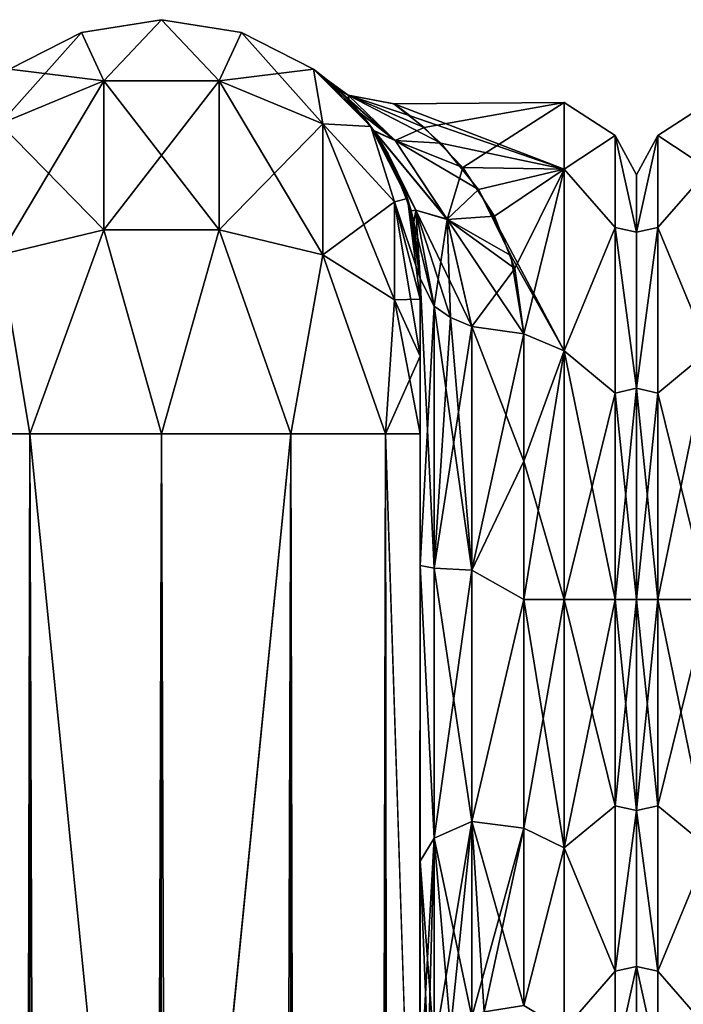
# Model space of a CAD drawing. Extents: x -23 to 700, y -2000 to 0.
# Tile 132 of 210: x 16 to 48, y -48 to 0. Entities that reach past the tile are written whole.
import ezdxf

# ---------------------------------------------------------------- set-up
doc = ezdxf.new("R2010")
doc.units = 0
doc.header["$LTSCALE"] = 72.417309
for name, color, linetype in [('1069', 7, 'CONTINUOUS'), ('1071', 7, 'CONTINUOUS'), ('1072', 7, 'CONTINUOUS'), ('1073', 7, 'CONTINUOUS'), ('1085', 7, 'CONTINUOUS'), ('1086', 7, 'CONTINUOUS'), ('1087', 7, 'CONTINUOUS'), ('1088', 7, 'CONTINUOUS'), ('1089', 7, 'CONTINUOUS'), ('1090', 7, 'CONTINUOUS'), ('1091', 7, 'CONTINUOUS'), ('1102', 7, 'CONTINUOUS'), ('1103', 7, 'CONTINUOUS'), ('1107', 7, 'CONTINUOUS'), ('1110', 7, 'CONTINUOUS'), ('1111', 7, 'CONTINUOUS'), ('1138', 7, 'CONTINUOUS'), ('1172', 7, 'CONTINUOUS'), ('1173', 7, 'CONTINUOUS')]:
    doc.layers.add(name, color=color, linetype=linetype)

msp = doc.modelspace()

# ---------------------------------------------------------------- linework, layer by layer
at = {"layer": '1069', "linetype": 'CONTINUOUS'}
for points in [[(35.55, -56.093, 33.613), (35.55, -52.011, 25.648), (35.55, -12.5, 33.5), (35.55, -56.093, 33.613)], [(35.55, -12.5, 33.5), (35.55, -52.011, 25.648), (35.55, -26.369, 28.949), (35.55, -12.5, 33.5)], [(35.55, -13.504, 37.24), (35.55, -56.093, 33.613), (35.55, -12.5, 33.5), (35.55, -13.504, 37.24)], [(35.55, -12.5, 24.51), (35.55, -12.5, 33.5), (35.55, -26.369, 28.949), (35.55, -12.5, 24.51)], [(35.55, -12.5, -33.5), (35.55, -12.5, -24.51), (35.55, -26.368, -28.948), (35.55, -12.5, -33.5)], [(35.55, -13.504, -37.24), (35.55, -12.5, -33.5), (35.55, -56.092, -33.613), (35.55, -13.504, -37.24)], [(35.55, -56.092, -33.613), (35.55, -12.5, -33.5), (35.55, -26.368, -28.948), (35.55, -56.092, -33.613)], [(35.55, -63.188, 39.074), (35.55, -56.093, 33.613), (35.55, -13.504, 37.24), (35.55, -63.188, 39.074)], [(35.55, -16.257, 39.994), (35.55, -63.188, 39.074), (35.55, -13.504, 37.24), (35.55, -16.257, 39.994)], [(35.55, -16.257, -39.994), (35.55, -13.504, -37.24), (35.55, -63.188, -39.073), (35.55, -16.257, -39.994)], [(35.55, -63.188, -39.073), (35.55, -13.504, -37.24), (35.55, -56.092, -33.613), (35.55, -63.188, -39.073)], [(35.55, -20, 41), (35.55, -63.188, 39.074), (35.55, -16.257, 39.994), (35.55, -20, 41)], [(35.55, -20, -41), (35.55, -16.257, -39.994), (35.55, -71.85, -41), (35.55, -20, -41)], [(35.55, -71.85, -41), (35.55, -16.257, -39.994), (35.55, -63.188, -39.073), (35.55, -71.85, -41)], [(35.55, -71.85, 41), (35.55, -63.188, 39.074), (35.55, -20, 41), (35.55, -71.85, 41)], [(35.55, -40.641, -26.093), (35.55, -56.092, -33.613), (35.55, -26.368, -28.948), (35.55, -40.641, -26.093)], [(35.55, -26.369, 28.949), (35.55, -52.011, 25.648), (35.55, -40.642, 26.093), (35.55, -26.369, 28.949)], [(35.55, -52.01, -25.647), (35.55, -56.092, -33.613), (35.55, -40.641, -26.093), (35.55, -52.01, -25.647)], [(35.55, -51.704, -16.707), (35.55, -52.01, -25.647), (35.55, -40.641, -26.093), (35.55, -51.704, -16.707)], [(35.55, -52.011, 25.648), (35.55, -51.704, 16.707), (35.55, -40.642, 26.093), (35.55, -52.011, 25.648)]]:
    msp.add_3dface(points, dxfattribs=at)
at = {"layer": '1071', "linetype": 'CONTINUOUS'}
for points in [[(46, -7.5, 0), (46, -10.269, 10.281), (46, -48.5, 0), (46, -7.5, 0)], [(46, -10.269, -10.281), (46, -7.5, 0), (46, -45.731, -10.281), (46, -10.269, -10.281)], [(46, -45.731, -10.281), (46, -7.5, 0), (46, -48.5, 0), (46, -45.731, -10.281)], [(46, -10.269, 10.281), (46, -17.797, 17.773), (46, -45.731, 10.281), (46, -10.269, 10.281)], [(46, -48.5, 0), (46, -10.269, 10.281), (46, -45.731, 10.281), (46, -48.5, 0)], [(46, -17.796, -17.773), (46, -10.269, -10.281), (46, -38.203, -17.773), (46, -17.796, -17.773)], [(46, -38.203, -17.773), (46, -10.269, -10.281), (46, -45.731, -10.281), (46, -38.203, -17.773)], [(46, -28, -20.5), (46, -17.796, -17.773), (46, -38.203, -17.773), (46, -28, -20.5)], [(46, -17.797, 17.773), (46, -28, 20.5), (46, -38.204, 17.773), (46, -17.797, 17.773)], [(46, -45.731, 10.281), (46, -17.797, 17.773), (46, -38.204, 17.773), (46, -45.731, 10.281)]]:
    msp.add_3dface(points, dxfattribs=at)
at = {"layer": '1072', "linetype": 'CONTINUOUS'}
for points in [[(35.738, -5.2, 7.495), (42.5, -4, 0), (34.283, -4.062, 1.727), (35.738, -5.2, 7.495)], [(34.283, -4.062, 1.727), (42.5, -4, 0), (34.288, -4.064, -1.755), (34.283, -4.062, 1.727)], [(42.5, -4, 0), (42.5, -7.215, -12), (34.288, -4.064, -1.755), (42.5, -4, 0)], [(34.288, -4.064, -1.755), (42.5, -7.215, -12), (35.072, -4.648, -5.541), (34.288, -4.064, -1.755)], [(37.613, -7.143, 11.874), (42.5, -4, 0), (35.738, -5.2, 7.495), (37.613, -7.143, 11.874)], [(42.5, -7.215, 12), (42.5, -4, 0), (37.613, -7.143, 11.874), (42.5, -7.215, 12)], [(35.072, -4.648, -5.541), (42.5, -7.215, -12), (36.553, -5.967, -9.517), (35.072, -4.648, -5.541)], [(36.553, -5.967, -9.517), (42.5, -7.215, -12), (38.375, -8.197, -13.558), (36.553, -5.967, -9.517)], [(39.144, -9.486, 15.272), (42.5, -7.215, 12), (37.613, -7.143, 11.874), (39.144, -9.486, 15.272)], [(42.5, -7.215, -12), (42.5, -16, -20.785), (38.375, -8.197, -13.558), (42.5, -7.215, -12)], [(40.129, -12.016, 17.903), (42.5, -7.215, 12), (39.144, -9.486, 15.272), (40.129, -12.016, 17.903)], [(40.55, -15.172, 20.284), (42.5, -7.215, 12), (40.129, -12.016, 17.903), (40.55, -15.172, 20.284)], [(42.5, -16, 20.785), (42.5, -7.215, 12), (40.55, -15.172, 20.284), (42.5, -16, 20.785)], [(38.375, -8.197, -13.558), (42.5, -16, -20.785), (39.937, -11.39, -17.324), (38.375, -8.197, -13.558)], [(39.937, -11.39, -17.324), (42.5, -16, -20.785), (40.55, -15.172, -20.284), (39.937, -11.39, -17.324)], [(40.55, -15.172, -20.284), (42.5, -16, -20.785), (40.55, -21.323, -23.052), (40.55, -15.172, -20.284)], [(40.55, -21.323, 23.052), (42.5, -16, 20.785), (40.55, -15.172, 20.284), (40.55, -21.323, 23.052)], [(42.5, -16, -20.785), (42.5, -28, -24), (40.55, -21.323, -23.052), (42.5, -16, -20.785)], [(42.5, -28, 24), (42.5, -16, 20.785), (40.55, -28, 24), (42.5, -28, 24)], [(40.55, -28, 24), (42.5, -16, 20.785), (40.55, -21.323, 23.052), (40.55, -28, 24)], [(40.55, -21.323, -23.052), (42.5, -28, -24), (40.55, -28, -24), (40.55, -21.323, -23.052)]]:
    msp.add_3dface(points, dxfattribs=at)
at = {"layer": '1073', "linetype": 'CONTINUOUS'}
for points in [[(40.55, -28, -24), (42.5, -28, -24), (42.5, -40, -20.785), (40.55, -28, -24)], [(42.5, -28, 24), (40.55, -28, 24), (40.55, -39.049, 21.305), (42.5, -28, 24)], [(42.5, -40, 20.785), (42.5, -28, 24), (40.55, -39.049, 21.305), (42.5, -40, 20.785)], [(40.55, -28, -24), (42.5, -40, -20.785), (40.55, -39.049, -21.305), (40.55, -28, -24)], [(40.55, -47.617, 13.826), (42.5, -40, 20.785), (40.55, -39.049, 21.305), (40.55, -47.617, 13.826)], [(40.55, -39.049, -21.305), (42.5, -40, -20.785), (40.55, -47.617, -13.826), (40.55, -39.049, -21.305)], [(42.5, -48.785, 12), (42.5, -40, 20.785), (40.55, -47.617, 13.826), (42.5, -48.785, 12)], [(42.5, -40, -20.785), (42.5, -48.785, -12), (40.55, -47.617, -13.826), (42.5, -40, -20.785)]]:
    msp.add_3dface(points, dxfattribs=at)
at = {"layer": '1085', "linetype": 'CONTINUOUS'}
for points in [[(12.125, -1980, 47.25), (16.697, -1980, 51.823), (12.125, -20, 47.25), (12.125, -1980, 47.25)], [(12.125, -20, 47.25), (16.697, -1980, 51.823), (16.697, -20, 51.823), (12.125, -20, 47.25)], [(23, -1916.55, 53.5), (23, -83.45, 53.5), (16.697, -20, 51.823), (23, -1916.55, 53.5)], [(16.697, -20, 51.823), (23, -83.45, 53.5), (23.05, -20, 53.5), (16.697, -20, 51.823)], [(23.05, -1980, 53.5), (23, -1916.55, 53.5), (16.697, -20, 51.823), (23.05, -1980, 53.5)], [(16.697, -1980, 51.823), (23.05, -1980, 53.5), (16.697, -20, 51.823), (16.697, -1980, 51.823)]]:
    msp.add_3dface(points, dxfattribs=at)
at = {"layer": '1086', "linetype": 'CONTINUOUS'}
for points in [[(16.697, -1980, -51.823), (12.125, -1980, -47.25), (16.697, -20, -51.823), (16.697, -1980, -51.823)], [(16.697, -20, -51.823), (12.125, -1980, -47.25), (12.125, -20, -47.25), (16.697, -20, -51.823)], [(23, -83.45, -53.5), (16.697, -1980, -51.823), (23.05, -20, -53.5), (23, -83.45, -53.5)], [(23.05, -20, -53.5), (16.697, -1980, -51.823), (16.697, -20, -51.823), (23.05, -20, -53.5)]]:
    msp.add_3dface(points, dxfattribs=at)
at = {"layer": '1087', "linetype": 'CONTINUOUS'}
for points in [[(23.05, -1980, -53.5), (23, -1916.55, -53.5), (29.3, -20, -51.825), (23.05, -1980, -53.5)], [(23, -1916.55, -53.5), (23, -83.45, -53.5), (29.3, -20, -51.825), (23, -1916.55, -53.5)], [(23, -83.45, -53.5), (23.05, -20, -53.5), (29.3, -20, -51.825), (23, -83.45, -53.5)], [(29.3, -1980, -51.825), (23.05, -1980, -53.5), (29.3, -20, -51.825), (29.3, -1980, -51.825)], [(33.875, -1980, -47.25), (29.3, -1980, -51.825), (33.875, -20, -47.25), (33.875, -1980, -47.25)], [(33.875, -20, -47.25), (29.3, -1980, -51.825), (29.3, -20, -51.825), (33.875, -20, -47.25)], [(35.55, -20, -41), (35.55, -71.85, -41), (33.875, -1980, -47.25), (35.55, -20, -41)], [(35.55, -20, -41), (33.875, -1980, -47.25), (33.875, -20, -47.25), (35.55, -20, -41)]]:
    msp.add_3dface(points, dxfattribs=at)
at = {"layer": '1088', "linetype": 'CONTINUOUS'}
for points in [[(19.187, -0.612, -33.5), (23.05, 0, -33.5), (20.268, -2.946, -43.334), (19.187, -0.612, -33.5)], [(20.268, -2.946, -43.334), (23.05, 0, -33.5), (25.832, -2.946, -43.334), (20.268, -2.946, -43.334)], [(23.05, 0, -33.5), (26.913, -0.612, -33.5), (25.832, -2.946, -43.334), (23.05, 0, -33.5)], [(15.703, -2.387, -33.5), (19.187, -0.612, -33.5), (15.256, -5.037, -42.129), (15.703, -2.387, -33.5)], [(15.256, -5.037, -42.129), (19.187, -0.612, -33.5), (20.268, -2.946, -43.334), (15.256, -5.037, -42.129)], [(26.913, -0.612, -33.5), (30.397, -2.387, -33.5), (25.832, -2.946, -43.334), (26.913, -0.612, -33.5)], [(25.832, -2.946, -43.334), (30.397, -2.387, -33.5), (30.844, -5.037, -42.129), (25.832, -2.946, -43.334)], [(30.397, -2.387, -33.5), (33.163, -5.153, -33.5), (30.844, -5.037, -42.129), (30.397, -2.387, -33.5)], [(15.256, -5.037, -42.129), (20.268, -2.946, -43.334), (15.256, -11.364, -48.459), (15.256, -5.037, -42.129)], [(20.268, -2.946, -43.334), (20.268, -10.157, -50.549), (15.256, -11.364, -48.459), (20.268, -2.946, -43.334)], [(20.268, -2.946, -43.334), (25.832, -2.946, -43.334), (20.268, -10.157, -50.549), (20.268, -2.946, -43.334)], [(25.832, -2.946, -43.334), (25.832, -10.157, -50.549), (20.268, -10.157, -50.549), (25.832, -2.946, -43.334)], [(25.832, -2.946, -43.334), (30.844, -5.037, -42.129), (25.832, -10.157, -50.549), (25.832, -2.946, -43.334)], [(30.844, -5.037, -42.129), (30.844, -11.364, -48.459), (25.832, -10.157, -50.549), (30.844, -5.037, -42.129)], [(30.844, -5.037, -42.129), (33.163, -5.153, -33.5), (34.312, -8.804, -39.956), (30.844, -5.037, -42.129)], [(30.844, -5.037, -42.129), (34.312, -8.804, -39.956), (30.844, -11.364, -48.459), (30.844, -5.037, -42.129)], [(33.163, -5.153, -33.5), (34.938, -8.637, -33.5), (34.312, -8.804, -39.956), (33.163, -5.153, -33.5)], [(34.312, -8.804, -39.956), (34.312, -13.538, -44.692), (30.844, -11.364, -48.459), (34.312, -8.804, -39.956)], [(34.938, -8.637, -33.5), (35.55, -12.5, -33.5), (34.312, -8.804, -39.956), (34.938, -8.637, -33.5)], [(35.55, -12.5, -33.5), (35.55, -13.504, -37.24), (34.312, -8.804, -39.956), (35.55, -12.5, -33.5)], [(34.312, -8.804, -39.956), (35.55, -13.504, -37.24), (34.312, -13.538, -44.692), (34.312, -8.804, -39.956)], [(20.268, -10.157, -50.549), (16.697, -20, -51.823), (15.256, -11.364, -48.459), (20.268, -10.157, -50.549)], [(23.05, -20, -53.5), (16.697, -20, -51.823), (20.268, -10.157, -50.549), (23.05, -20, -53.5)], [(25.832, -10.157, -50.549), (23.05, -20, -53.5), (20.268, -10.157, -50.549), (25.832, -10.157, -50.549)], [(29.3, -20, -51.825), (23.05, -20, -53.5), (25.832, -10.157, -50.549), (29.3, -20, -51.825)], [(30.844, -11.364, -48.459), (29.3, -20, -51.825), (25.832, -10.157, -50.549), (30.844, -11.364, -48.459)], [(16.697, -20, -51.823), (12.125, -20, -47.25), (15.256, -11.364, -48.459), (16.697, -20, -51.823)], [(33.875, -20, -47.25), (29.3, -20, -51.825), (30.844, -11.364, -48.459), (33.875, -20, -47.25)], [(34.312, -13.538, -44.692), (33.875, -20, -47.25), (30.844, -11.364, -48.459), (34.312, -13.538, -44.692)], [(35.55, -16.257, -39.994), (33.875, -20, -47.25), (34.312, -13.538, -44.692), (35.55, -16.257, -39.994)], [(35.55, -13.504, -37.24), (35.55, -16.257, -39.994), (34.312, -13.538, -44.692), (35.55, -13.504, -37.24)], [(35.55, -16.257, -39.994), (35.55, -20, -41), (33.875, -20, -47.25), (35.55, -16.257, -39.994)]]:
    msp.add_3dface(points, dxfattribs=at)
at = {"layer": '1089', "linetype": 'CONTINUOUS'}
for points in [[(23.05, 0, -33.5), (19.187, -0.612, -33.5), (23.05, 0, 33.5), (23.05, 0, -33.5)], [(23.05, 0, 33.5), (19.187, -0.612, -33.5), (19.187, -0.612, 33.5), (23.05, 0, 33.5)], [(26.913, -0.612, -33.5), (23.05, 0, -33.5), (26.913, -0.612, 33.5), (26.913, -0.612, -33.5)], [(26.913, -0.612, 33.5), (23.05, 0, -33.5), (23.05, 0, 33.5), (26.913, -0.612, 33.5)], [(19.187, -0.612, -33.5), (15.703, -2.387, -33.5), (19.187, -0.612, 33.5), (19.187, -0.612, -33.5)], [(19.187, -0.612, 33.5), (15.703, -2.387, -33.5), (15.703, -2.387, 33.5), (19.187, -0.612, 33.5)], [(30.397, -2.387, -33.5), (26.913, -0.612, -33.5), (30.397, -2.387, 33.5), (30.397, -2.387, -33.5)], [(30.397, -2.387, 33.5), (26.913, -0.612, -33.5), (26.913, -0.612, 33.5), (30.397, -2.387, 33.5)], [(33.163, -5.153, -33.5), (30.397, -2.387, -33.5), (32.7, -4.554, -11.495), (33.163, -5.153, -33.5)], [(32.7, -4.554, -11.495), (30.397, -2.387, -33.5), (31.638, -3.417, -6.694), (32.7, -4.554, -11.495)], [(31.638, -3.417, -6.694), (30.397, -2.387, -33.5), (31.075, -2.917, -2.121), (31.638, -3.417, -6.694)], [(31.075, -2.917, -2.121), (30.397, -2.387, -33.5), (31.072, -2.914, 2.086), (31.075, -2.917, -2.121)], [(31.072, -2.914, 2.086), (30.397, -2.387, -33.5), (30.397, -2.387, 33.5), (31.072, -2.914, 2.086)], [(33.163, -5.153, 33.5), (31.072, -2.914, 2.086), (30.397, -2.387, 33.5), (33.163, -5.153, 33.5)], [(32.113, -3.891, 9.057), (31.072, -2.914, 2.086), (33.163, -5.153, 33.5), (32.113, -3.891, 9.057)], [(33.327, -5.384, 13.884), (32.113, -3.891, 9.057), (33.163, -5.153, 33.5), (33.327, -5.384, 13.884)], [(33.303, -5.35, -13.797), (33.163, -5.153, -33.5), (32.7, -4.554, -11.495), (33.303, -5.35, -13.797)], [(34.938, -8.637, -33.5), (33.163, -5.153, -33.5), (34.004, -6.479, -16.377), (34.938, -8.637, -33.5)], [(34.004, -6.479, -16.377), (33.163, -5.153, -33.5), (33.303, -5.35, -13.797), (34.004, -6.479, -16.377)], [(34.938, -8.637, 33.5), (33.327, -5.384, 13.884), (33.163, -5.153, 33.5), (34.938, -8.637, 33.5)], [(33.453, -5.569, 14.348), (33.327, -5.384, 13.884), (34.938, -8.637, 33.5), (33.453, -5.569, 14.348)], [(34.546, -7.591, 18.454), (33.453, -5.569, 14.348), (34.938, -8.637, 33.5), (34.546, -7.591, 18.454)], [(35.116, -9.235, -20.932), (34.938, -8.637, -33.5), (34.004, -6.479, -16.377), (35.116, -9.235, -20.932)], [(35.25, -9.776, 21.633), (34.546, -7.591, 18.454), (34.938, -8.637, 33.5), (35.25, -9.776, 21.633)], [(35.55, -12.5, 33.5), (35.25, -9.776, 21.633), (34.938, -8.637, 33.5), (35.55, -12.5, 33.5)], [(35.55, -12.5, -24.51), (35.55, -12.5, -33.5), (34.938, -8.637, -33.5), (35.55, -12.5, -24.51)], [(35.55, -12.5, -24.51), (34.938, -8.637, -33.5), (35.116, -9.235, -20.932), (35.55, -12.5, -24.51)], [(35.55, -12.5, 33.5), (35.55, -12.5, 24.51), (35.25, -9.776, 21.633), (35.55, -12.5, 33.5)]]:
    msp.add_3dface(points, dxfattribs=at)
at = {"layer": '1090', "linetype": 'CONTINUOUS'}
for points in [[(23.05, 0, 33.5), (19.187, -0.612, 33.5), (20.268, -2.946, 43.334), (23.05, 0, 33.5)], [(25.832, -2.946, 43.334), (23.05, 0, 33.5), (20.268, -2.946, 43.334), (25.832, -2.946, 43.334)], [(26.913, -0.612, 33.5), (23.05, 0, 33.5), (25.832, -2.946, 43.334), (26.913, -0.612, 33.5)], [(19.187, -0.612, 33.5), (15.703, -2.387, 33.5), (20.268, -2.946, 43.334), (19.187, -0.612, 33.5)], [(30.844, -5.037, 42.129), (26.913, -0.612, 33.5), (25.832, -2.946, 43.334), (30.844, -5.037, 42.129)], [(30.397, -2.387, 33.5), (26.913, -0.612, 33.5), (30.844, -5.037, 42.129), (30.397, -2.387, 33.5)], [(20.268, -2.946, 43.334), (15.703, -2.387, 33.5), (15.256, -5.037, 42.129), (20.268, -2.946, 43.334)], [(33.163, -5.153, 33.5), (30.397, -2.387, 33.5), (30.844, -5.037, 42.129), (33.163, -5.153, 33.5)], [(20.268, -10.157, 50.549), (20.268, -2.946, 43.334), (15.256, -5.037, 42.129), (20.268, -10.157, 50.549)], [(20.268, -10.157, 50.549), (25.832, -10.157, 50.549), (20.268, -2.946, 43.334), (20.268, -10.157, 50.549)], [(25.832, -10.157, 50.549), (25.832, -2.946, 43.334), (20.268, -2.946, 43.334), (25.832, -10.157, 50.549)], [(25.832, -10.157, 50.549), (30.844, -11.364, 48.459), (25.832, -2.946, 43.334), (25.832, -10.157, 50.549)], [(30.844, -11.364, 48.459), (30.844, -5.037, 42.129), (25.832, -2.946, 43.334), (30.844, -11.364, 48.459)], [(15.256, -11.364, 48.459), (20.268, -10.157, 50.549), (15.256, -5.037, 42.129), (15.256, -11.364, 48.459)], [(34.312, -8.804, 39.956), (33.163, -5.153, 33.5), (30.844, -5.037, 42.129), (34.312, -8.804, 39.956)], [(30.844, -11.364, 48.459), (34.312, -13.538, 44.692), (30.844, -5.037, 42.129), (30.844, -11.364, 48.459)], [(34.312, -13.538, 44.692), (34.312, -8.804, 39.956), (30.844, -5.037, 42.129), (34.312, -13.538, 44.692)], [(34.938, -8.637, 33.5), (33.163, -5.153, 33.5), (34.312, -8.804, 39.956), (34.938, -8.637, 33.5)], [(35.55, -13.504, 37.24), (34.938, -8.637, 33.5), (34.312, -8.804, 39.956), (35.55, -13.504, 37.24)], [(35.55, -16.257, 39.994), (35.55, -13.504, 37.24), (34.312, -8.804, 39.956), (35.55, -16.257, 39.994)], [(34.312, -13.538, 44.692), (35.55, -16.257, 39.994), (34.312, -8.804, 39.956), (34.312, -13.538, 44.692)], [(35.55, -13.504, 37.24), (35.55, -12.5, 33.5), (34.938, -8.637, 33.5), (35.55, -13.504, 37.24)], [(15.256, -11.364, 48.459), (16.697, -20, 51.823), (20.268, -10.157, 50.549), (15.256, -11.364, 48.459)], [(16.697, -20, 51.823), (23.05, -20, 53.5), (20.268, -10.157, 50.549), (16.697, -20, 51.823)], [(20.268, -10.157, 50.549), (23.05, -20, 53.5), (25.832, -10.157, 50.549), (20.268, -10.157, 50.549)], [(25.832, -10.157, 50.549), (23.05, -20, 53.5), (29.3, -20, 51.825), (25.832, -10.157, 50.549)], [(30.844, -11.364, 48.459), (25.832, -10.157, 50.549), (29.3, -20, 51.825), (30.844, -11.364, 48.459)], [(12.125, -20, 47.25), (16.697, -20, 51.823), (15.256, -11.364, 48.459), (12.125, -20, 47.25)], [(33.875, -20, 47.25), (30.844, -11.364, 48.459), (29.3, -20, 51.825), (33.875, -20, 47.25)], [(34.312, -13.538, 44.692), (30.844, -11.364, 48.459), (33.875, -20, 47.25), (34.312, -13.538, 44.692)], [(35.55, -20, 41), (34.312, -13.538, 44.692), (33.875, -20, 47.25), (35.55, -20, 41)], [(35.55, -20, 41), (35.55, -16.257, 39.994), (34.312, -13.538, 44.692), (35.55, -20, 41)]]:
    msp.add_3dface(points, dxfattribs=at)
at = {"layer": '1091', "linetype": 'CONTINUOUS'}
for points in [[(23.05, -20, 53.5), (23, -83.45, 53.5), (29.3, -1980, 51.825), (23.05, -20, 53.5)], [(29.3, -20, 51.825), (23.05, -20, 53.5), (29.3, -1980, 51.825), (29.3, -20, 51.825)], [(33.875, -20, 47.25), (29.3, -20, 51.825), (33.875, -1980, 47.25), (33.875, -20, 47.25)], [(33.875, -1980, 47.25), (29.3, -20, 51.825), (29.3, -1980, 51.825), (33.875, -1980, 47.25)], [(35.55, -71.85, 41), (35.55, -20, 41), (33.875, -20, 47.25), (35.55, -71.85, 41)], [(35.55, -1928.15, 41), (35.55, -71.85, 41), (33.875, -20, 47.25), (35.55, -1928.15, 41)], [(35.55, -1980, 41), (35.55, -1928.15, 41), (33.875, -20, 47.25), (35.55, -1980, 41)], [(35.55, -1980, 41), (33.875, -20, 47.25), (33.875, -1980, 47.25), (35.55, -1980, 41)]]:
    msp.add_3dface(points, dxfattribs=at)
at = {"layer": '1102', "linetype": 'CONTINUOUS'}
for points in [[(31.075, -2.917, -2.121), (31.072, -2.914, 2.086), (32.069, -3.639, -3.91), (31.075, -2.917, -2.121)], [(31.072, -2.914, 2.086), (32.113, -3.891, 9.057), (32.074, -3.645, 3.95), (31.072, -2.914, 2.086)], [(32.069, -3.639, -3.91), (31.072, -2.914, 2.086), (32.074, -3.645, 3.95), (32.069, -3.639, -3.91)], [(31.638, -3.417, -6.694), (31.075, -2.917, -2.121), (32.069, -3.639, -3.91), (31.638, -3.417, -6.694)], [(32.7, -4.554, -11.495), (31.638, -3.417, -6.694), (34.336, -5.831, -10.851), (32.7, -4.554, -11.495)], [(34.336, -5.831, -10.851), (31.638, -3.417, -6.694), (32.069, -3.639, -3.91), (34.336, -5.831, -10.851)], [(34.288, -4.064, -1.755), (35.072, -4.648, -5.541), (32.069, -3.639, -3.91), (34.288, -4.064, -1.755)], [(34.288, -4.064, -1.755), (32.069, -3.639, -3.91), (32.074, -3.645, 3.95), (34.288, -4.064, -1.755)], [(35.072, -4.648, -5.541), (36.553, -5.967, -9.517), (32.069, -3.639, -3.91), (35.072, -4.648, -5.541)], [(36.553, -5.967, -9.517), (34.336, -5.831, -10.851), (32.069, -3.639, -3.91), (36.553, -5.967, -9.517)], [(35.738, -5.2, 7.495), (34.283, -4.062, 1.727), (32.074, -3.645, 3.95), (35.738, -5.2, 7.495)], [(35.738, -5.2, 7.495), (32.074, -3.645, 3.95), (34.347, -5.843, 10.877), (35.738, -5.2, 7.495)], [(34.283, -4.062, 1.727), (34.288, -4.064, -1.755), (32.074, -3.645, 3.95), (34.283, -4.062, 1.727)], [(32.074, -3.645, 3.95), (32.113, -3.891, 9.057), (34.347, -5.843, 10.877), (32.074, -3.645, 3.95)], [(32.113, -3.891, 9.057), (33.327, -5.384, 13.884), (34.347, -5.843, 10.877), (32.113, -3.891, 9.057)], [(33.303, -5.35, -13.797), (32.7, -4.554, -11.495), (34.336, -5.831, -10.851), (33.303, -5.35, -13.797)], [(37.613, -7.143, 11.874), (35.738, -5.2, 7.495), (34.347, -5.843, 10.877), (37.613, -7.143, 11.874)], [(34.004, -6.479, -16.377), (33.303, -5.35, -13.797), (35.34, -9.194, -18.701), (34.004, -6.479, -16.377)], [(35.34, -9.194, -18.701), (33.303, -5.35, -13.797), (36.855, -9.642, -16.493), (35.34, -9.194, -18.701)], [(36.855, -9.642, -16.493), (33.303, -5.35, -13.797), (34.336, -5.831, -10.851), (36.855, -9.642, -16.493)], [(33.327, -5.384, 13.884), (33.453, -5.569, 14.348), (35.344, -9.205, 18.71), (33.327, -5.384, 13.884)], [(34.347, -5.843, 10.877), (33.327, -5.384, 13.884), (36.86, -9.655, 16.507), (34.347, -5.843, 10.877)], [(36.86, -9.655, 16.507), (33.327, -5.384, 13.884), (35.344, -9.205, 18.71), (36.86, -9.655, 16.507)], [(33.453, -5.569, 14.348), (34.546, -7.591, 18.454), (35.344, -9.205, 18.71), (33.453, -5.569, 14.348)], [(36.553, -5.967, -9.517), (38.375, -8.197, -13.558), (34.336, -5.831, -10.851), (36.553, -5.967, -9.517)], [(38.375, -8.197, -13.558), (36.855, -9.642, -16.493), (34.336, -5.831, -10.851), (38.375, -8.197, -13.558)], [(37.613, -7.143, 11.874), (34.347, -5.843, 10.877), (36.86, -9.655, 16.507), (37.613, -7.143, 11.874)], [(35.116, -9.235, -20.932), (34.004, -6.479, -16.377), (35.34, -9.194, -18.701), (35.116, -9.235, -20.932)], [(34.546, -7.591, 18.454), (35.25, -9.776, 21.633), (35.344, -9.205, 18.71), (34.546, -7.591, 18.454)], [(39.144, -9.486, 15.272), (37.613, -7.143, 11.874), (36.86, -9.655, 16.507), (39.144, -9.486, 15.272)], [(38.375, -8.197, -13.558), (39.937, -11.39, -17.324), (36.855, -9.642, -16.493), (38.375, -8.197, -13.558)], [(36.219, -13.835, -22.399), (35.116, -9.235, -20.932), (35.34, -9.194, -18.701), (36.219, -13.835, -22.399)], [(35.55, -12.5, -24.51), (35.116, -9.235, -20.932), (36.219, -13.835, -22.399), (35.55, -12.5, -24.51)], [(35.25, -9.776, 21.633), (35.55, -12.5, 24.51), (35.344, -9.205, 18.71), (35.25, -9.776, 21.633)], [(36.219, -13.835, -22.399), (35.34, -9.194, -18.701), (37.014, -14.39, -21.522), (36.219, -13.835, -22.399)], [(37.014, -14.39, -21.522), (35.34, -9.194, -18.701), (38.05, -14.814, -20.85), (37.014, -14.39, -21.522)], [(38.05, -14.814, -20.85), (35.34, -9.194, -18.701), (36.855, -9.642, -16.493), (38.05, -14.814, -20.85)], [(35.55, -12.5, 24.51), (36.219, -13.835, 22.399), (35.344, -9.205, 18.71), (35.55, -12.5, 24.51)], [(36.219, -13.835, 22.399), (36.86, -9.655, 16.507), (35.344, -9.205, 18.71), (36.219, -13.835, 22.399)], [(40.129, -12.016, 17.903), (39.144, -9.486, 15.272), (36.86, -9.655, 16.507), (40.129, -12.016, 17.903)], [(37.015, -14.39, 21.522), (36.86, -9.655, 16.507), (36.219, -13.835, 22.399), (37.015, -14.39, 21.522)], [(39.937, -11.39, -17.324), (40.55, -15.172, -20.284), (36.855, -9.642, -16.493), (39.937, -11.39, -17.324)], [(40.55, -15.172, -20.284), (38.05, -14.814, -20.85), (36.855, -9.642, -16.493), (40.55, -15.172, -20.284)], [(40.129, -12.016, 17.903), (36.86, -9.655, 16.507), (38.05, -14.814, 20.85), (40.129, -12.016, 17.903)], [(38.05, -14.814, 20.85), (36.86, -9.655, 16.507), (37.015, -14.39, 21.522), (38.05, -14.814, 20.85)], [(40.55, -15.172, 20.284), (40.129, -12.016, 17.903), (38.05, -14.814, 20.85), (40.55, -15.172, 20.284)]]:
    msp.add_3dface(points, dxfattribs=at)
at = {"layer": '1103', "linetype": 'CONTINUOUS'}
for points in [[(35.55, -26.368, -28.948), (35.55, -12.5, -24.51), (36.219, -26.491, -26.459), (35.55, -26.368, -28.948)], [(35.55, -12.5, -24.51), (36.219, -13.835, -22.399), (36.219, -26.491, -26.459), (35.55, -12.5, -24.51)], [(36.219, -13.835, -22.399), (37.014, -14.39, -21.522), (38.05, -26.595, -24.63), (36.219, -13.835, -22.399)], [(36.219, -26.491, -26.459), (36.219, -13.835, -22.399), (38.05, -26.595, -24.63), (36.219, -26.491, -26.459)], [(37.014, -14.39, -21.522), (38.05, -14.814, -20.85), (38.05, -26.595, -24.63), (37.014, -14.39, -21.522)], [(40.55, -15.172, -20.284), (40.55, -21.323, -23.052), (38.05, -14.814, -20.85), (40.55, -15.172, -20.284)], [(38.05, -14.814, -20.85), (40.55, -21.323, -23.052), (38.05, -26.595, -24.63), (38.05, -14.814, -20.85)], [(40.55, -21.323, -23.052), (40.55, -28, -24), (38.05, -26.595, -24.63), (40.55, -21.323, -23.052)], [(35.55, -40.641, -26.093), (35.55, -26.368, -28.948), (36.219, -39.526, -23.865), (35.55, -40.641, -26.093)], [(36.219, -39.526, -23.865), (35.55, -26.368, -28.948), (36.219, -26.491, -26.459), (36.219, -39.526, -23.865)], [(36.219, -39.526, -23.865), (36.219, -26.491, -26.459), (38.05, -38.729, -22.215), (36.219, -39.526, -23.865)], [(38.05, -38.729, -22.215), (36.219, -26.491, -26.459), (38.05, -26.595, -24.63), (38.05, -38.729, -22.215)], [(40.55, -28, -24), (38.05, -38.729, -22.215), (38.05, -26.595, -24.63), (40.55, -28, -24)], [(40.55, -28, -24), (40.55, -39.049, -21.305), (38.05, -38.729, -22.215), (40.55, -28, -24)], [(38.05, -48.165, -14.212), (36.219, -39.526, -23.865), (38.05, -38.729, -22.215), (38.05, -48.165, -14.212)], [(40.55, -39.049, -21.305), (40.55, -47.617, -13.826), (38.05, -38.729, -22.215), (40.55, -39.049, -21.305)], [(38.05, -38.729, -22.215), (40.55, -47.617, -13.826), (38.637, -47.928, -14.046), (38.05, -38.729, -22.215)], [(38.05, -48.165, -14.212), (38.05, -38.729, -22.215), (38.637, -47.928, -14.046), (38.05, -48.165, -14.212)], [(36.219, -49.662, -15.268), (35.55, -40.641, -26.093), (36.219, -39.526, -23.865), (36.219, -49.662, -15.268)], [(36.219, -49.662, -15.268), (36.219, -39.526, -23.865), (37.014, -48.814, -14.67), (36.219, -49.662, -15.268)], [(37.014, -48.814, -14.67), (36.219, -39.526, -23.865), (38.05, -48.165, -14.212), (37.014, -48.814, -14.67)], [(35.55, -51.704, -16.707), (35.55, -40.641, -26.093), (35.931, -50.14, -15.605), (35.55, -51.704, -16.707)], [(35.931, -50.14, -15.605), (35.55, -40.641, -26.093), (36.219, -49.662, -15.268), (35.931, -50.14, -15.605)]]:
    msp.add_3dface(points, dxfattribs=at)
at = {"layer": '1107', "linetype": 'CONTINUOUS'}
for points in [[(35.55, -12.5, 24.51), (35.55, -26.369, 28.949), (36.219, -13.835, 22.399), (35.55, -12.5, 24.51)], [(36.219, -13.835, 22.399), (35.55, -26.369, 28.949), (36.219, -26.491, 26.459), (36.219, -13.835, 22.399)], [(37.015, -14.39, 21.522), (36.219, -13.835, 22.399), (36.219, -26.491, 26.459), (37.015, -14.39, 21.522)], [(38.05, -14.814, 20.85), (37.015, -14.39, 21.522), (36.219, -26.491, 26.459), (38.05, -14.814, 20.85)], [(38.05, -14.814, 20.85), (36.219, -26.491, 26.459), (38.05, -26.595, 24.63), (38.05, -14.814, 20.85)], [(40.55, -15.172, 20.284), (38.05, -14.814, 20.85), (38.05, -26.595, 24.63), (40.55, -15.172, 20.284)], [(40.55, -21.323, 23.052), (40.55, -15.172, 20.284), (38.05, -26.595, 24.63), (40.55, -21.323, 23.052)], [(40.55, -28, 24), (40.55, -21.323, 23.052), (38.05, -26.595, 24.63), (40.55, -28, 24)], [(35.55, -26.369, 28.949), (35.55, -40.642, 26.093), (36.219, -39.526, 23.865), (35.55, -26.369, 28.949)], [(36.219, -26.491, 26.459), (35.55, -26.369, 28.949), (36.219, -39.526, 23.865), (36.219, -26.491, 26.459)], [(36.219, -26.491, 26.459), (36.219, -39.526, 23.865), (38.05, -26.595, 24.63), (36.219, -26.491, 26.459)], [(38.05, -26.595, 24.63), (36.219, -39.526, 23.865), (38.05, -38.729, 22.215), (38.05, -26.595, 24.63)], [(40.55, -28, 24), (38.05, -26.595, 24.63), (38.05, -38.729, 22.215), (40.55, -28, 24)], [(40.55, -39.049, 21.305), (40.55, -28, 24), (38.05, -38.729, 22.215), (40.55, -39.049, 21.305)], [(36.219, -49.662, 15.268), (37.014, -48.814, 14.67), (38.05, -38.729, 22.215), (36.219, -49.662, 15.268)], [(36.219, -39.526, 23.865), (36.219, -49.662, 15.268), (38.05, -38.729, 22.215), (36.219, -39.526, 23.865)], [(37.014, -48.814, 14.67), (38.05, -48.165, 14.212), (38.05, -38.729, 22.215), (37.014, -48.814, 14.67)], [(38.05, -48.165, 14.212), (40.55, -39.049, 21.305), (38.05, -38.729, 22.215), (38.05, -48.165, 14.212)], [(40.55, -39.049, 21.305), (38.05, -48.165, 14.212), (38.637, -47.928, 14.046), (40.55, -39.049, 21.305)], [(40.55, -47.617, 13.826), (40.55, -39.049, 21.305), (38.637, -47.928, 14.046), (40.55, -47.617, 13.826)], [(35.55, -40.642, 26.093), (35.55, -51.704, 16.707), (36.219, -39.526, 23.865), (35.55, -40.642, 26.093)], [(35.55, -51.704, 16.707), (35.931, -50.14, 15.605), (36.219, -39.526, 23.865), (35.55, -51.704, 16.707)], [(35.931, -50.14, 15.605), (36.219, -49.662, 15.268), (36.219, -39.526, 23.865), (35.931, -50.14, 15.605)]]:
    msp.add_3dface(points, dxfattribs=at)
at = {"layer": '1110', "linetype": 'CONTINUOUS'}
for points in [[(42.5, -7.215, -12), (42.5, -4, 0), (44.975, -5.601, -5.112), (42.5, -7.215, -12)], [(42.5, -4, 0), (42.5, -7.215, 12), (44.975, -5.601, 5.112), (42.5, -4, 0)], [(42.5, -4, 0), (44.975, -5.601, 5.112), (44.975, -5.601, -5.112), (42.5, -4, 0)], [(42.5, -7.215, -12), (44.975, -5.601, -5.112), (44.975, -10.038, -14.325), (42.5, -7.215, -12)], [(42.5, -7.215, 12), (44.975, -10.038, 14.325), (44.975, -5.601, 5.112), (42.5, -7.215, 12)], [(46, -10.269, 10.281), (46, -7.5, 0), (44.975, -5.601, 5.112), (46, -10.269, 10.281)], [(44.975, -10.038, 14.325), (46, -10.269, 10.281), (44.975, -5.601, 5.112), (44.975, -10.038, 14.325)], [(46, -7.5, 0), (46, -10.269, -10.281), (44.975, -5.601, -5.112), (46, -7.5, 0)], [(44.975, -5.601, 5.112), (46, -7.5, 0), (44.975, -5.601, -5.112), (44.975, -5.601, 5.112)], [(44.975, -5.601, -5.112), (46, -10.269, -10.281), (44.975, -10.038, -14.325), (44.975, -5.601, -5.112)], [(42.5, -16, -20.785), (42.5, -7.215, -12), (44.975, -10.038, -14.325), (42.5, -16, -20.785)], [(42.5, -7.215, 12), (42.5, -16, 20.785), (44.975, -10.038, 14.325), (42.5, -7.215, 12)], [(42.5, -16, -20.785), (44.975, -10.038, -14.325), (44.975, -18.032, -20.7), (42.5, -16, -20.785)], [(42.5, -16, 20.785), (44.975, -18.032, 20.7), (44.975, -10.038, 14.325), (42.5, -16, 20.785)], [(46, -17.797, 17.773), (46, -10.269, 10.281), (44.975, -10.038, 14.325), (46, -17.797, 17.773)], [(44.975, -18.032, 20.7), (46, -17.797, 17.773), (44.975, -10.038, 14.325), (44.975, -18.032, 20.7)], [(46, -10.269, -10.281), (46, -17.796, -17.773), (44.975, -10.038, -14.325), (46, -10.269, -10.281)], [(44.975, -10.038, -14.325), (46, -17.796, -17.773), (44.975, -18.032, -20.7), (44.975, -10.038, -14.325)], [(42.5, -28, -24), (42.5, -16, -20.785), (44.975, -28, -22.975), (42.5, -28, -24)], [(42.5, -16, -20.785), (44.975, -18.032, -20.7), (44.975, -28, -22.975), (42.5, -16, -20.785)], [(42.5, -16, 20.785), (42.5, -28, 24), (44.975, -18.032, 20.7), (42.5, -16, 20.785)], [(42.5, -28, 24), (44.975, -28, 22.975), (44.975, -18.032, 20.7), (42.5, -28, 24)], [(46, -17.796, -17.773), (46, -28, -20.5), (44.975, -18.032, -20.7), (46, -17.796, -17.773)], [(46, -28, 20.5), (46, -17.797, 17.773), (44.975, -28, 22.975), (46, -28, 20.5)], [(44.975, -28, 22.975), (46, -17.797, 17.773), (44.975, -18.032, 20.7), (44.975, -28, 22.975)], [(44.975, -18.032, -20.7), (46, -28, -20.5), (44.975, -28, -22.975), (44.975, -18.032, -20.7)]]:
    msp.add_3dface(points, dxfattribs=at)
at = {"layer": '1111', "linetype": 'CONTINUOUS'}
for points in [[(42.5, -40, -20.785), (42.5, -28, -24), (44.975, -37.968, -20.7), (42.5, -40, -20.785)], [(42.5, -28, -24), (44.975, -28, -22.975), (44.975, -37.968, -20.7), (42.5, -28, -24)], [(42.5, -28, 24), (42.5, -40, 20.785), (44.975, -28, 22.975), (42.5, -28, 24)], [(44.975, -28, 22.975), (42.5, -40, 20.785), (44.975, -37.968, 20.7), (44.975, -28, 22.975)], [(46, -38.204, 17.773), (46, -28, 20.5), (44.975, -37.968, 20.7), (46, -38.204, 17.773)], [(46, -28, 20.5), (44.975, -28, 22.975), (44.975, -37.968, 20.7), (46, -28, 20.5)], [(46, -28, -20.5), (46, -38.203, -17.773), (44.975, -28, -22.975), (46, -28, -20.5)], [(44.975, -28, -22.975), (46, -38.203, -17.773), (44.975, -37.968, -20.7), (44.975, -28, -22.975)], [(42.5, -40, 20.785), (44.975, -45.962, 14.325), (44.975, -37.968, 20.7), (42.5, -40, 20.785)], [(42.5, -40, -20.785), (44.975, -37.968, -20.7), (44.975, -45.962, -14.325), (42.5, -40, -20.785)], [(44.975, -37.968, -20.7), (46, -38.203, -17.773), (44.975, -45.962, -14.325), (44.975, -37.968, -20.7)], [(44.975, -45.962, 14.325), (46, -38.204, 17.773), (44.975, -37.968, 20.7), (44.975, -45.962, 14.325)], [(46, -38.203, -17.773), (46, -45.731, -10.281), (44.975, -45.962, -14.325), (46, -38.203, -17.773)], [(46, -45.731, 10.281), (46, -38.204, 17.773), (44.975, -45.962, 14.325), (46, -45.731, 10.281)], [(42.5, -40, 20.785), (42.5, -48.785, 12), (44.975, -45.962, 14.325), (42.5, -40, 20.785)], [(42.5, -48.785, -12), (42.5, -40, -20.785), (44.975, -45.962, -14.325), (42.5, -48.785, -12)], [(42.5, -48.785, 12), (44.975, -50.399, 5.112), (44.975, -45.962, 14.325), (42.5, -48.785, 12)], [(42.5, -48.785, -12), (44.975, -45.962, -14.325), (44.975, -50.399, -5.112), (42.5, -48.785, -12)], [(46, -45.731, -10.281), (46, -48.5, 0), (44.975, -50.399, -5.112), (46, -45.731, -10.281)], [(44.975, -45.962, -14.325), (46, -45.731, -10.281), (44.975, -50.399, -5.112), (44.975, -45.962, -14.325)], [(46, -48.5, 0), (46, -45.731, 10.281), (44.975, -50.399, 5.112), (46, -48.5, 0)], [(44.975, -50.399, 5.112), (46, -45.731, 10.281), (44.975, -45.962, 14.325), (44.975, -50.399, 5.112)]]:
    msp.add_3dface(points, dxfattribs=at)
at = {"layer": '1138', "linetype": 'CONTINUOUS'}
for points in [[(46, -7.5, 0), (46, -10.269, -10.281), (46, -48.5, 0), (46, -7.5, 0)], [(46, -10.269, 10.281), (46, -7.5, 0), (46, -45.731, 10.281), (46, -10.269, 10.281)], [(46, -45.731, 10.281), (46, -7.5, 0), (46, -48.5, 0), (46, -45.731, 10.281)], [(46, -10.269, -10.281), (46, -17.797, -17.773), (46, -45.731, -10.281), (46, -10.269, -10.281)], [(46, -48.5, 0), (46, -10.269, -10.281), (46, -45.731, -10.281), (46, -48.5, 0)], [(46, -17.796, 17.773), (46, -10.269, 10.281), (46, -38.203, 17.773), (46, -17.796, 17.773)], [(46, -38.203, 17.773), (46, -10.269, 10.281), (46, -45.731, 10.281), (46, -38.203, 17.773)], [(46, -28, 20.5), (46, -17.796, 17.773), (46, -38.203, 17.773), (46, -28, 20.5)], [(46, -17.797, -17.773), (46, -28, -20.5), (46, -38.204, -17.773), (46, -17.797, -17.773)], [(46, -45.731, -10.281), (46, -17.797, -17.773), (46, -38.204, -17.773), (46, -45.731, -10.281)]]:
    msp.add_3dface(points, dxfattribs=at)
at = {"layer": '1172', "linetype": 'CONTINUOUS'}
for points in [[(49.5, -7.215, 12), (49.5, -4, 0), (47.025, -5.601, 5.112), (49.5, -7.215, 12)], [(49.5, -4, 0), (49.5, -7.215, -12), (47.025, -5.601, -5.112), (49.5, -4, 0)], [(49.5, -4, 0), (47.025, -5.601, -5.112), (47.025, -5.601, 5.112), (49.5, -4, 0)], [(46, -10.269, -10.281), (46, -7.5, 0), (47.025, -5.601, -5.112), (46, -10.269, -10.281)], [(47.025, -10.038, -14.325), (46, -10.269, -10.281), (47.025, -5.601, -5.112), (47.025, -10.038, -14.325)], [(46, -7.5, 0), (46, -10.269, 10.281), (47.025, -5.601, 5.112), (46, -7.5, 0)], [(47.025, -5.601, -5.112), (46, -7.5, 0), (47.025, -5.601, 5.112), (47.025, -5.601, -5.112)], [(47.025, -5.601, 5.112), (46, -10.269, 10.281), (47.025, -10.038, 14.325), (47.025, -5.601, 5.112)], [(49.5, -7.215, 12), (47.025, -5.601, 5.112), (47.025, -10.038, 14.325), (49.5, -7.215, 12)], [(49.5, -7.215, -12), (47.025, -10.038, -14.325), (47.025, -5.601, -5.112), (49.5, -7.215, -12)], [(49.5, -16, 20.785), (49.5, -7.215, 12), (47.025, -10.038, 14.325), (49.5, -16, 20.785)], [(49.5, -7.215, -12), (49.5, -16, -20.785), (47.025, -10.038, -14.325), (49.5, -7.215, -12)], [(46, -17.797, -17.773), (46, -10.269, -10.281), (47.025, -10.038, -14.325), (46, -17.797, -17.773)], [(47.025, -18.032, -20.7), (46, -17.797, -17.773), (47.025, -10.038, -14.325), (47.025, -18.032, -20.7)], [(46, -10.269, 10.281), (46, -17.796, 17.773), (47.025, -10.038, 14.325), (46, -10.269, 10.281)], [(47.025, -10.038, 14.325), (46, -17.796, 17.773), (47.025, -18.032, 20.7), (47.025, -10.038, 14.325)], [(49.5, -16, 20.785), (47.025, -10.038, 14.325), (47.025, -18.032, 20.7), (49.5, -16, 20.785)], [(49.5, -16, -20.785), (47.025, -18.032, -20.7), (47.025, -10.038, -14.325), (49.5, -16, -20.785)], [(49.5, -28, 24), (49.5, -16, 20.785), (47.025, -28, 22.975), (49.5, -28, 24)], [(49.5, -16, 20.785), (47.025, -18.032, 20.7), (47.025, -28, 22.975), (49.5, -16, 20.785)], [(49.5, -16, -20.785), (49.5, -28, -24), (47.025, -18.032, -20.7), (49.5, -16, -20.785)], [(46, -17.796, 17.773), (46, -28, 20.5), (47.025, -18.032, 20.7), (46, -17.796, 17.773)], [(46, -28, -20.5), (46, -17.797, -17.773), (47.025, -28, -22.975), (46, -28, -20.5)], [(47.025, -28, -22.975), (46, -17.797, -17.773), (47.025, -18.032, -20.7), (47.025, -28, -22.975)], [(47.025, -18.032, 20.7), (46, -28, 20.5), (47.025, -28, 22.975), (47.025, -18.032, 20.7)], [(49.5, -28, -24), (47.025, -28, -22.975), (47.025, -18.032, -20.7), (49.5, -28, -24)]]:
    msp.add_3dface(points, dxfattribs=at)
at = {"layer": '1173', "linetype": 'CONTINUOUS'}
for points in [[(46, -38.204, -17.773), (46, -28, -20.5), (47.025, -37.968, -20.7), (46, -38.204, -17.773)], [(46, -28, -20.5), (47.025, -28, -22.975), (47.025, -37.968, -20.7), (46, -28, -20.5)], [(46, -28, 20.5), (46, -38.203, 17.773), (47.025, -28, 22.975), (46, -28, 20.5)], [(47.025, -28, 22.975), (46, -38.203, 17.773), (47.025, -37.968, 20.7), (47.025, -28, 22.975)], [(49.5, -40, 20.785), (49.5, -28, 24), (47.025, -37.968, 20.7), (49.5, -40, 20.785)], [(49.5, -28, 24), (47.025, -28, 22.975), (47.025, -37.968, 20.7), (49.5, -28, 24)], [(49.5, -28, -24), (49.5, -40, -20.785), (47.025, -28, -22.975), (49.5, -28, -24)], [(47.025, -28, -22.975), (49.5, -40, -20.785), (47.025, -37.968, -20.7), (47.025, -28, -22.975)], [(47.025, -37.968, 20.7), (46, -38.203, 17.773), (47.025, -45.962, 14.325), (47.025, -37.968, 20.7)], [(47.025, -45.962, -14.325), (46, -38.204, -17.773), (47.025, -37.968, -20.7), (47.025, -45.962, -14.325)], [(49.5, -40, -20.785), (47.025, -45.962, -14.325), (47.025, -37.968, -20.7), (49.5, -40, -20.785)], [(49.5, -40, 20.785), (47.025, -37.968, 20.7), (47.025, -45.962, 14.325), (49.5, -40, 20.785)], [(46, -38.203, 17.773), (46, -45.731, 10.281), (47.025, -45.962, 14.325), (46, -38.203, 17.773)], [(46, -45.731, -10.281), (46, -38.204, -17.773), (47.025, -45.962, -14.325), (46, -45.731, -10.281)], [(49.5, -40, -20.785), (49.5, -48.785, -12), (47.025, -45.962, -14.325), (49.5, -40, -20.785)], [(49.5, -48.785, 12), (49.5, -40, 20.785), (47.025, -45.962, 14.325), (49.5, -48.785, 12)], [(46, -45.731, 10.281), (46, -48.5, 0), (47.025, -50.399, 5.112), (46, -45.731, 10.281)], [(47.025, -45.962, 14.325), (46, -45.731, 10.281), (47.025, -50.399, 5.112), (47.025, -45.962, 14.325)], [(46, -48.5, 0), (46, -45.731, -10.281), (47.025, -50.399, -5.112), (46, -48.5, 0)], [(47.025, -50.399, -5.112), (46, -45.731, -10.281), (47.025, -45.962, -14.325), (47.025, -50.399, -5.112)], [(49.5, -48.785, -12), (47.025, -50.399, -5.112), (47.025, -45.962, -14.325), (49.5, -48.785, -12)], [(49.5, -48.785, 12), (47.025, -45.962, 14.325), (47.025, -50.399, 5.112), (49.5, -48.785, 12)]]:
    msp.add_3dface(points, dxfattribs=at)

doc.saveas('drawing.dxf')
